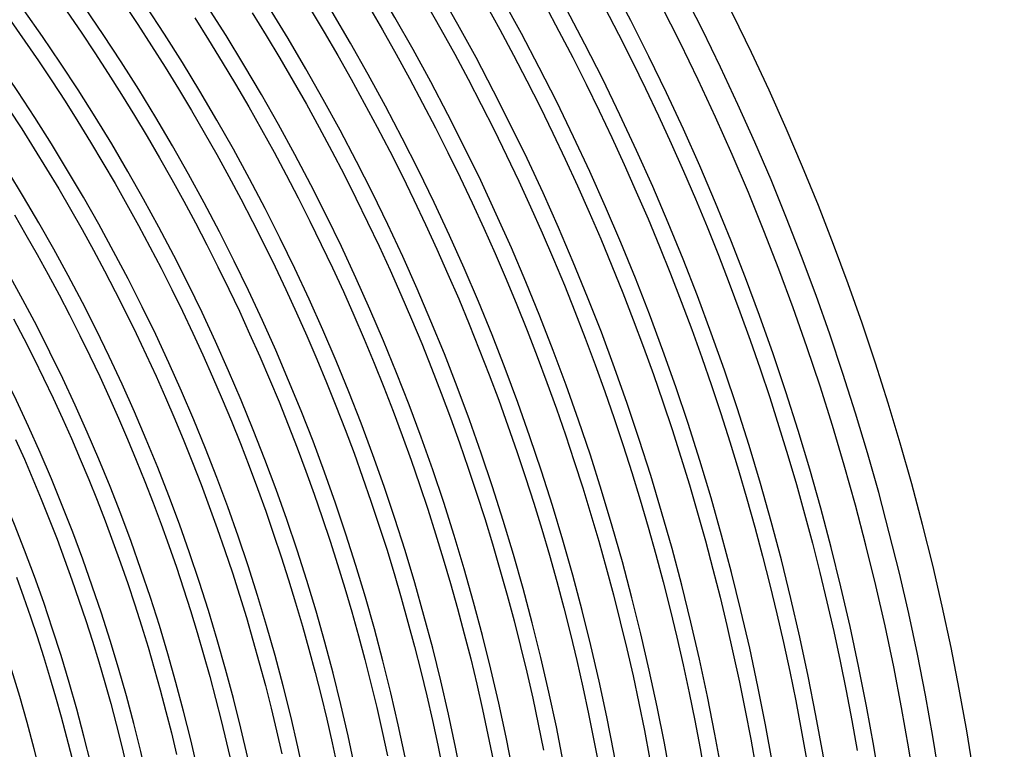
# Model space of a CAD drawing. Header units: millimetres. Extents: x -345 to 345, y -305 to 305.
# Tile 86 of 87: x 190 to 305, y 49 to 135. Entities that reach past the tile are written whole.
import ezdxf

# ---------------------------------------------------------------- set-up
doc = ezdxf.new("R2010")
doc.units = ezdxf.units.MM
doc.layers.add('THICK', color=7, linetype='Continuous')

msp = doc.modelspace()

# ---------------------------------------------------------------- linework, layer by layer
at = {"layer": 'THICK'}
for p, q in [((202.16, 136.63), (203.8, 134.17)), ((223.93, 136.01), (225.56, 133.29)), ((230.73, 136.34), (232.37, 133.53)), ((237.57, 136.52), (239.21, 133.63)), ((244.44, 136.55), (246.08, 133.58)), ((251.36, 136.44), (252.99, 133.38)), ((258.3, 136.18), (259.93, 133.04)), ((189.01, 134.54), (190.62, 132.24)), ((195.55, 135.66), (197.19, 133.27)), ((210.46, 134.93), (212.08, 132.37)), ((217.17, 135.54), (218.8, 132.9)), ((203.8, 134.17), (205.41, 131.69)), ((232.37, 133.53), (233.97, 130.7)), ((239.21, 133.63), (240.81, 130.72)), ((246.08, 133.58), (247.68, 130.58)), ((252.99, 133.38), (254.59, 130.3)), ((190.62, 132.24), (192.21, 129.91)), ((197.19, 133.27), (198.79, 130.87)), ((212.08, 132.37), (213.67, 129.78)), ((218.8, 132.9), (220.4, 130.23)), ((225.56, 133.29), (227.16, 130.54)), ((259.93, 133.04), (261.53, 129.88)), ((205.41, 131.69), (206.99, 129.19)), ((198.79, 130.87), (200.36, 128.45)), ((220.4, 130.23), (221.96, 127.55)), ((227.16, 130.54), (228.73, 127.78)), ((233.97, 130.7), (235.54, 127.85)), ((240.81, 130.72), (242.38, 127.79)), ((247.68, 130.58), (249.25, 127.57)), ((254.59, 130.3), (256.15, 127.21)), ((192.21, 129.91), (193.78, 127.57)), ((206.99, 129.19), (208.55, 126.67)), ((213.67, 129.78), (215.23, 127.18)), ((261.53, 129.88), (263.08, 126.69)), ((200.36, 128.45), (201.9, 126.01)), ((228.73, 127.78), (230.26, 124.99)), ((235.54, 127.85), (237.07, 124.99)), ((242.38, 127.79), (243.91, 124.84)), ((193.78, 127.57), (195.31, 125.21)), ((208.55, 126.67), (210.07, 124.13)), ((215.23, 127.18), (216.76, 124.56)), ((221.96, 127.55), (223.49, 124.85)), ((249.25, 127.57), (250.78, 124.54)), ((256.15, 127.21), (257.68, 124.09)), ((263.08, 126.69), (264.6, 123.49)), ((201.9, 126.01), (203.42, 123.55)), ((188.76, 124.27), (190.26, 121.98)), ((195.31, 125.21), (196.81, 122.84)), ((216.76, 124.56), (218.25, 121.92)), ((223.49, 124.85), (224.99, 122.13)), ((230.26, 124.99), (231.76, 122.19)), ((237.07, 124.99), (238.57, 122.1)), ((243.91, 124.84), (245.41, 121.87)), ((250.78, 124.54), (252.27, 121.49)), ((203.42, 123.55), (204.9, 121.08)), ((210.07, 124.13), (211.56, 121.57)), ((257.68, 124.09), (259.16, 120.96)), ((264.6, 123.49), (266.08, 120.28)), ((190.26, 121.98), (191.72, 119.66)), ((196.81, 122.84), (198.29, 120.44)), ((218.25, 121.92), (219.72, 119.27)), ((224.99, 122.13), (226.45, 119.39)), ((231.76, 122.19), (233.23, 119.37)), ((238.57, 122.1), (240.03, 119.2)), ((204.9, 121.08), (206.35, 118.58)), ((211.56, 121.57), (213.02, 119)), ((245.41, 121.87), (246.87, 118.88)), ((252.27, 121.49), (253.73, 118.42)), ((259.16, 120.96), (260.61, 117.8)), ((191.72, 119.66), (193.16, 117.32)), ((198.29, 120.44), (199.74, 118.02)), ((266.08, 120.28), (267.52, 117.04)), ((206.35, 118.58), (207.78, 116.07)), ((213.02, 119), (214.44, 116.41)), ((219.72, 119.27), (221.15, 116.59)), ((226.45, 119.39), (227.89, 116.64)), ((233.23, 119.37), (234.66, 116.53)), ((240.03, 119.2), (241.46, 116.28)), ((246.87, 118.88), (248.29, 115.88)), ((193.16, 117.32), (194.57, 114.97)), ((199.74, 118.02), (201.15, 115.59)), ((253.73, 118.42), (255.14, 115.33)), ((260.61, 117.8), (262.02, 114.63)), ((214.44, 116.41), (215.84, 113.8)), ((221.15, 116.59), (222.54, 113.9)), ((227.89, 116.64), (229.28, 113.86)), ((234.66, 116.53), (236.05, 113.68)), ((241.46, 116.28), (242.85, 113.34)), ((267.52, 117.04), (268.92, 113.79)), ((201.15, 115.59), (202.54, 113.15)), ((207.78, 116.07), (209.17, 113.54)), ((248.29, 115.88), (249.68, 112.86)), ((255.14, 115.33), (256.52, 112.23)), ((194.57, 114.97), (195.95, 112.6)), ((222.54, 113.9), (223.91, 111.2)), ((229.28, 113.86), (230.65, 111.07)), ((262.02, 114.63), (263.39, 111.45)), ((202.54, 113.15), (203.9, 110.68)), ((209.17, 113.54), (210.53, 111)), ((215.84, 113.8), (217.2, 111.17)), ((236.05, 113.68), (237.42, 110.81)), ((242.85, 113.34), (244.21, 110.39)), ((249.68, 112.86), (251.03, 109.82)), ((268.92, 113.79), (270.28, 110.52)), ((189.4, 111.92), (190.75, 109.61)), ((195.95, 112.6), (197.3, 110.22)), ((256.52, 112.23), (257.87, 109.11)), ((203.9, 110.68), (205.22, 108.2)), ((210.53, 111), (211.86, 108.44)), ((217.2, 111.17), (218.54, 108.53)), ((223.91, 111.2), (225.24, 108.47)), ((230.65, 111.07), (231.98, 108.27)), ((237.42, 110.81), (238.74, 107.92)), ((244.21, 110.39), (245.53, 107.42)), ((263.39, 111.45), (264.72, 108.24)), ((270.28, 110.52), (271.6, 107.23)), ((190.75, 109.61), (192.06, 107.29)), ((197.3, 110.22), (198.62, 107.82)), ((251.03, 109.82), (252.34, 106.77)), ((205.22, 108.2), (206.52, 105.7)), ((211.86, 108.44), (213.16, 105.86)), ((218.54, 108.53), (219.84, 105.87)), ((225.24, 108.47), (226.54, 105.73)), ((231.98, 108.27), (233.27, 105.45)), ((257.87, 109.11), (259.17, 105.97)), ((264.72, 108.24), (266.02, 105.03)), ((192.06, 107.29), (193.35, 104.96)), ((198.62, 107.82), (199.92, 105.4)), ((238.74, 107.92), (240.03, 105.01)), ((245.53, 107.42), (246.82, 104.43)), ((271.6, 107.23), (272.88, 103.93)), ((213.16, 105.86), (214.43, 103.26)), ((219.84, 105.87), (221.1, 103.19)), ((252.34, 106.77), (253.62, 103.7)), ((259.17, 105.97), (260.44, 102.82)), ((193.35, 104.96), (194.61, 102.6)), ((199.92, 105.4), (201.18, 102.97)), ((206.52, 105.7), (207.79, 103.19)), ((226.54, 105.73), (227.81, 102.98)), ((233.27, 105.45), (234.54, 102.61)), ((240.03, 105.01), (241.29, 102.1)), ((266.02, 105.03), (267.27, 101.79)), ((246.82, 104.43), (248.06, 101.43)), ((253.62, 103.7), (254.86, 100.62)), ((272.88, 103.93), (274.12, 100.61)), ((194.61, 102.6), (195.84, 100.23)), ((201.18, 102.97), (202.41, 100.52)), ((207.79, 103.19), (209.02, 100.66)), ((214.43, 103.26), (215.67, 100.66)), ((221.1, 103.19), (222.34, 100.5)), ((227.81, 102.98), (229.04, 100.2)), ((234.54, 102.61), (235.76, 99.76)), ((260.44, 102.82), (261.67, 99.66)), ((241.29, 102.1), (242.51, 99.16)), ((248.06, 101.43), (249.28, 98.42)), ((267.27, 101.79), (268.49, 98.54)), ((195.84, 100.23), (197.04, 97.85)), ((202.41, 100.52), (203.62, 98.06)), ((209.02, 100.66), (210.23, 98.12)), ((215.67, 100.66), (216.87, 98.03)), ((222.34, 100.5), (223.54, 97.8)), ((229.04, 100.2), (230.24, 97.42)), ((254.86, 100.62), (256.06, 97.52)), ((274.12, 100.61), (275.32, 97.28)), ((189.3, 99.8), (190.5, 97.5)), ((235.76, 99.76), (236.96, 96.89)), ((242.51, 99.16), (243.69, 96.21)), ((261.67, 99.66), (262.85, 96.47)), ((197.04, 97.85), (198.21, 95.45)), ((203.62, 98.06), (204.79, 95.58)), ((210.23, 98.12), (211.41, 95.56)), ((216.87, 98.03), (218.05, 95.39)), ((223.54, 97.8), (224.71, 95.08)), ((249.28, 98.42), (250.45, 95.38)), ((268.49, 98.54), (269.66, 95.28)), ((190.5, 97.5), (191.67, 95.18)), ((230.24, 97.42), (231.4, 94.62)), ((236.96, 96.89), (238.11, 94.01)), ((256.06, 97.52), (257.22, 94.41)), ((275.32, 97.28), (276.48, 93.93)), ((198.21, 95.45), (199.36, 93.04)), ((204.79, 95.58), (205.94, 93.09)), ((211.41, 95.56), (212.55, 92.99)), ((243.69, 96.21), (244.84, 93.25)), ((262.85, 96.47), (264.01, 93.28)), ((191.67, 95.18), (192.81, 92.85)), ((218.05, 95.39), (219.19, 92.74)), ((224.71, 95.08), (225.85, 92.35)), ((231.4, 94.62), (232.53, 91.81)), ((250.45, 95.38), (251.59, 92.34)), ((257.22, 94.41), (258.35, 91.28)), ((269.66, 95.28), (270.8, 92)), ((238.11, 94.01), (239.24, 91.11)), ((244.84, 93.25), (245.96, 90.27)), ((264.01, 93.28), (265.12, 90.07)), ((276.48, 93.93), (277.6, 90.57)), ((192.81, 92.85), (193.92, 90.51)), ((199.36, 93.04), (200.47, 90.62)), ((205.94, 93.09), (207.05, 90.58)), ((212.55, 92.99), (213.66, 90.4)), ((219.19, 92.74), (220.3, 90.08)), ((225.85, 92.35), (226.95, 89.6)), ((251.59, 92.34), (252.69, 89.28)), ((270.8, 92), (271.89, 88.71)), ((232.53, 91.81), (233.63, 88.98)), ((239.24, 91.11), (240.32, 88.21)), ((258.35, 91.28), (259.44, 88.14)), ((193.92, 90.51), (195, 88.15)), ((200.47, 90.62), (201.55, 88.18)), ((207.05, 90.58), (208.14, 88.07)), ((213.66, 90.4), (214.74, 87.81)), ((220.3, 90.08), (221.37, 87.4)), ((245.96, 90.27), (247.03, 87.28)), ((265.12, 90.07), (266.19, 86.85)), ((277.6, 90.57), (278.68, 87.2)), ((226.95, 89.6), (228.02, 86.84)), ((233.63, 88.98), (234.69, 86.14)), ((252.69, 89.28), (253.76, 86.21)), ((271.89, 88.71), (272.95, 85.4)), ((195, 88.15), (196.06, 85.78)), ((201.55, 88.18), (202.61, 85.73)), ((208.14, 88.07), (209.19, 85.54)), ((214.74, 87.81), (215.79, 85.2)), ((221.37, 87.4), (222.42, 84.71)), ((240.32, 88.21), (241.38, 85.28)), ((259.44, 88.14), (260.49, 84.99)), ((228.02, 86.84), (229.06, 84.07)), ((247.03, 87.28), (248.07, 84.28)), ((266.19, 86.85), (267.22, 83.61)), ((278.68, 87.2), (279.71, 83.81)), ((189.54, 85.68), (190.56, 83.37)), ((196.06, 85.78), (197.08, 83.39)), ((202.61, 85.73), (203.63, 83.26)), ((209.19, 85.54), (210.21, 82.99)), ((215.79, 85.2), (216.81, 82.57)), ((234.69, 86.14), (235.72, 83.28)), ((241.38, 85.28), (242.39, 82.35)), ((253.76, 86.21), (254.78, 83.13)), ((272.95, 85.4), (273.97, 82.09)), ((222.42, 84.71), (223.43, 82)), ((229.06, 84.07), (230.06, 81.29)), ((248.07, 84.28), (249.08, 81.26)), ((260.49, 84.99), (261.5, 81.82)), ((190.56, 83.37), (191.56, 81.05)), ((197.08, 83.39), (198.08, 80.99)), ((203.63, 83.26), (204.63, 80.79)), ((210.21, 82.99), (211.2, 80.44)), ((235.72, 83.28), (236.71, 80.42)), ((254.78, 83.13), (255.77, 80.03)), ((267.22, 83.61), (268.22, 80.37)), ((279.71, 83.81), (280.71, 80.41)), ((216.81, 82.57), (217.79, 79.94)), ((223.43, 82), (224.4, 79.29)), ((242.39, 82.35), (243.37, 79.4)), ((261.5, 81.82), (262.47, 78.64)), ((273.97, 82.09), (274.94, 78.76)), ((191.56, 81.05), (192.53, 78.72)), ((198.08, 80.99), (199.05, 78.59)), ((204.63, 80.79), (205.59, 78.3)), ((230.06, 81.29), (231.03, 78.49)), ((249.08, 81.26), (250.05, 78.24)), ((211.2, 80.44), (212.16, 77.87)), ((217.79, 79.94), (218.75, 77.29)), ((236.71, 80.42), (237.67, 77.54)), ((243.37, 79.4), (244.32, 76.45)), ((255.77, 80.03), (256.72, 76.92)), ((268.22, 80.37), (269.17, 77.11)), ((280.71, 80.41), (281.66, 77)), ((192.53, 78.72), (193.47, 76.38)), ((199.05, 78.59), (199.99, 76.17)), ((205.59, 78.3), (206.53, 75.8)), ((224.4, 79.29), (225.35, 76.56)), ((231.03, 78.49), (231.97, 75.68)), ((250.05, 78.24), (250.98, 75.2)), ((262.47, 78.64), (263.41, 75.45)), ((274.94, 78.76), (275.88, 75.42)), ((212.16, 77.87), (213.09, 75.29)), ((218.75, 77.29), (219.67, 74.63)), ((237.67, 77.54), (238.59, 74.65)), ((269.17, 77.11), (270.09, 73.84)), ((193.47, 76.38), (194.38, 74.03)), ((199.99, 76.17), (200.9, 73.73)), ((225.35, 76.56), (226.26, 73.82)), ((244.32, 76.45), (245.23, 73.48)), ((256.72, 76.92), (257.64, 73.8)), ((281.66, 77), (282.58, 73.58)), ((206.53, 75.8), (207.43, 73.29)), ((213.09, 75.29), (213.99, 72.7)), ((231.97, 75.68), (232.87, 72.86)), ((250.98, 75.2), (251.87, 72.15)), ((263.41, 75.45), (264.3, 72.25)), ((275.88, 75.42), (276.77, 72.07)), ((194.38, 74.03), (195.26, 71.67)), ((200.9, 73.73), (201.78, 71.29)), ((219.67, 74.63), (220.56, 71.96)), ((226.26, 73.82), (227.14, 71.07)), ((238.59, 74.65), (239.48, 71.75)), ((257.64, 73.8), (258.51, 70.67)), ((270.09, 73.84), (270.97, 70.55)), ((207.43, 73.29), (208.31, 70.77)), ((213.99, 72.7), (214.85, 70.1)), ((232.87, 72.86), (233.73, 70.03)), ((245.23, 73.48), (246.1, 70.5)), ((282.58, 73.58), (283.45, 70.14)), ((195.26, 71.67), (196.12, 69.29)), ((201.78, 71.29), (202.63, 68.84)), ((220.56, 71.96), (221.41, 69.28)), ((239.48, 71.75), (240.33, 68.84)), ((251.87, 72.15), (252.73, 69.09)), ((264.3, 72.25), (265.16, 69.04)), ((276.77, 72.07), (277.63, 68.7)), ((208.31, 70.77), (209.15, 68.24)), ((227.14, 71.07), (227.99, 68.31)), ((246.1, 70.5), (246.94, 67.51)), ((258.51, 70.67), (259.35, 67.53)), ((270.97, 70.55), (271.8, 67.26)), ((283.45, 70.14), (284.28, 66.7)), ((189.63, 69.6), (190.46, 67.29)), ((196.12, 69.29), (196.94, 66.91)), ((214.85, 70.1), (215.69, 67.49)), ((221.41, 69.28), (222.24, 66.59)), ((233.73, 70.03), (234.57, 67.19)), ((252.73, 69.09), (253.55, 66.02)), ((265.16, 69.04), (265.98, 65.82)), ((202.63, 68.84), (203.45, 66.38)), ((209.15, 68.24), (209.96, 65.7)), ((227.99, 68.31), (228.8, 65.54)), ((240.33, 68.84), (241.15, 65.92)), ((277.63, 68.7), (278.44, 65.33)), ((190.46, 67.29), (191.26, 64.98)), ((196.94, 66.91), (197.74, 64.52)), ((215.69, 67.49), (216.49, 64.87)), ((234.57, 67.19), (235.36, 64.34)), ((246.94, 67.51), (247.74, 64.51)), ((259.35, 67.53), (260.15, 64.38)), ((271.8, 67.26), (272.6, 63.96)), ((284.28, 66.7), (285.07, 63.25)), ((203.45, 66.38), (204.24, 63.9)), ((209.96, 65.7), (210.74, 63.14)), ((222.24, 66.59), (223.03, 63.89)), ((228.8, 65.54), (229.58, 62.76)), ((241.15, 65.92), (241.93, 62.99)), ((253.55, 66.02), (254.33, 62.94)), ((265.98, 65.82), (266.76, 62.59)), ((191.26, 64.98), (192.04, 62.65)), ((197.74, 64.52), (198.51, 62.11)), ((216.49, 64.87), (217.26, 62.24)), ((247.74, 64.51), (248.5, 61.5)), ((278.44, 65.33), (279.21, 61.95)), ((204.24, 63.9), (205, 61.42)), ((223.03, 63.89), (223.79, 61.18)), ((235.36, 64.34), (236.13, 61.48)), ((260.15, 64.38), (260.91, 61.22)), ((272.6, 63.96), (273.35, 60.65)), ((285.07, 63.25), (285.81, 59.79)), ((192.04, 62.65), (192.78, 60.32)), ((198.51, 62.11), (199.25, 59.7)), ((210.74, 63.14), (211.49, 60.58)), ((217.26, 62.24), (218, 59.6)), ((229.58, 62.76), (230.32, 59.97)), ((241.93, 62.99), (242.68, 60.06)), ((254.33, 62.94), (255.07, 59.85)), ((266.76, 62.59), (267.5, 59.35)), ((205, 61.42), (205.73, 58.93)), ((223.79, 61.18), (224.51, 58.46)), ((236.13, 61.48), (236.86, 58.61)), ((248.5, 61.5), (249.23, 58.48)), ((260.91, 61.22), (261.64, 58.05)), ((279.21, 61.95), (279.94, 58.56)), ((192.78, 60.32), (193.5, 57.98)), ((211.49, 60.58), (212.21, 58.01)), ((230.32, 59.97), (231.03, 57.17)), ((242.68, 60.06), (243.39, 57.11)), ((255.07, 59.85), (255.78, 56.75)), ((273.35, 60.65), (274.07, 57.33)), ((199.25, 59.7), (199.96, 57.28)), ((205.73, 58.93), (206.43, 56.43)), ((218, 59.6), (218.71, 56.95)), ((267.5, 59.35), (268.2, 56.1)), ((285.81, 59.79), (286.52, 56.31)), ((193.5, 57.98), (194.19, 55.63)), ((212.21, 58.01), (212.9, 55.44)), ((224.51, 58.46), (225.21, 55.73)), ((236.86, 58.61), (237.55, 55.74)), ((249.23, 58.48), (249.92, 55.45)), ((261.64, 58.05), (262.32, 54.87)), ((279.94, 58.56), (280.63, 55.16)), ((199.96, 57.28), (200.64, 54.85)), ((206.43, 56.43), (207.09, 53.92)), ((218.71, 56.95), (219.38, 54.29)), ((231.03, 57.17), (231.71, 54.37)), ((243.39, 57.11), (244.06, 54.15)), ((255.78, 56.75), (256.45, 53.64)), ((274.07, 57.33), (274.74, 54)), ((194.19, 55.63), (194.85, 53.27)), ((212.9, 55.44), (213.56, 52.85)), ((225.21, 55.73), (225.87, 53)), ((237.55, 55.74), (238.21, 52.85)), ((249.92, 55.45), (250.58, 52.42)), ((268.2, 56.1), (268.86, 52.84)), ((286.52, 56.31), (287.18, 52.84)), ((200.64, 54.85), (201.29, 52.41)), ((219.38, 54.29), (220.02, 51.63)), ((231.71, 54.37), (232.35, 51.55)), ((244.06, 54.15), (244.7, 51.19)), ((262.32, 54.87), (262.97, 51.69)), ((280.63, 55.16), (281.28, 51.75)), ((194.85, 53.27), (195.48, 50.9)), ((207.09, 53.92), (207.73, 51.41)), ((225.87, 53), (226.49, 50.25)), ((256.45, 53.64), (257.08, 50.53)), ((274.74, 54), (275.38, 50.66)), ((201.29, 52.41), (201.91, 49.97)), ((213.56, 52.85), (214.18, 50.25)), ((238.21, 52.85), (238.83, 49.96)), ((250.58, 52.42), (251.19, 49.37)), ((268.86, 52.84), (269.48, 49.58)), ((281.28, 51.75), (281.89, 48.33)), ((287.18, 52.84), (287.8, 49.35)), ((195.48, 50.9), (196.09, 48.52)), ((207.73, 51.41), (208.34, 48.88)), ((220.02, 51.63), (220.63, 48.95)), ((232.35, 51.55), (232.96, 48.73)), ((244.7, 51.19), (245.31, 48.21)), ((262.97, 51.69), (263.58, 48.49)), ((275.38, 50.66), (275.97, 47.32)), ((201.91, 49.97), (202.5, 47.51)), ((214.18, 50.25), (214.78, 47.65)), ((226.49, 50.25), (227.09, 47.5)), ((238.83, 49.96), (239.42, 47.06)), ((257.08, 50.53), (257.68, 47.41)), ((269.48, 49.58), (270.06, 46.31))]:
    msp.add_line(p, q, dxfattribs=at)
for radius, start, end in [(305, 0.3751, 59.6249), (301, 0.3807, 59.6193), (298, 0.1113, 59.8888), (294, 0.3898, 59.6102), (288, 0.3979, 59.6021), (282, 0.4063, 59.5936), (276, 0.4152, 59.5848), (270, 0.4244, 59.5756), (264, 0.4341, 59.566), (258, 0.4442, 59.5559), (252, 0.4548, 59.5453), (246, 0.4658, 59.5342), (240, 0.4774, 59.5225), (234, 0.4897, 59.5103), (228, 0.5026, 59.4974), (222, 0.5162, 59.4838), (216, 0.5305, 59.4695), (210, 0.5457, 59.4543), (204, 0.5617, 59.4382), (198, 0.5787, 59.4212), (192, 0.5967, 59.4032)]:
    msp.add_arc((0, 0), radius, start, end, dxfattribs=at)

doc.saveas('drawing.dxf')
